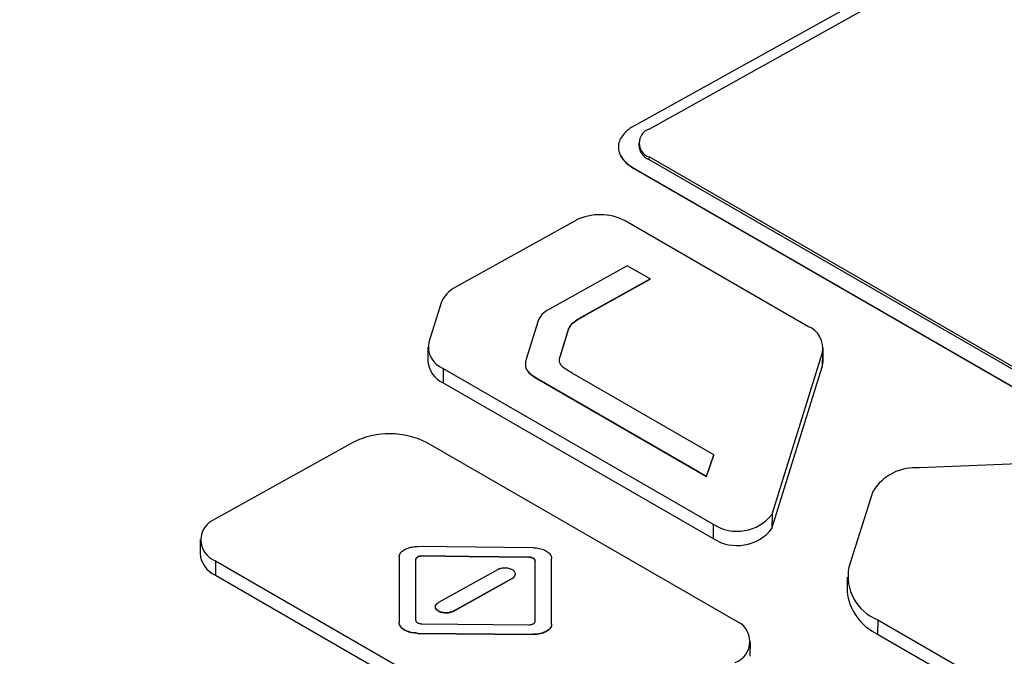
# Model space of a CAD drawing. Header units: millimetres. Extents: x -3.03 to 0.78, y -0.23 to 0.59.
# Tile 119 of 165: x 0.6401 to 0.6684, y 0.0052 to 0.0235. Entities that reach past the tile are written whole.
import ezdxf

# ---------------------------------------------------------------- set-up
doc = ezdxf.new("R2010")
doc.units = ezdxf.units.MM

msp = doc.modelspace()

# ---------------------------------------------------------------- linework, layer by layer
at = {"color": 7, "linetype": 'Continuous', "lineweight": 25}
for p, q in [((0.678318, 0.031911), (0.65773, 0.02044)), ((0.65817, 0.020358), (0.678673, 0.031781)), ((0.657291, 0.019843), (0.657291, 0.019835)), ((0.657877, 0.019965), (0.657876, 0.019891)), ((0.65817, 0.019556), (0.658169, 0.019482)), ((0.701304, -0.005345), (0.65817, 0.019556)), ((0.701302, -0.005419), (0.658169, 0.019482)), ((0.65773, 0.019237), (0.700863, -0.005663)), ((0.65773, 0.019237), (0.65773, 0.019229)), ((0.65773, 0.019229), (0.700863, -0.005672)), ((0.656068, 0.017734), (0.652613, 0.015809)), ((0.662738, 0.014686), (0.657482, 0.01772)), ((0.657547, 0.016431), (0.655292, 0.015175)), ((0.6582, 0.016053), (0.657547, 0.016431)), ((0.656304, 0.014989), (0.6582, 0.016045)), ((0.656305, 0.014997), (0.6582, 0.016053)), ((0.6582, 0.016053), (0.6582, 0.016045)), ((0.652197, 0.015361), (0.651841, 0.014234)), ((0.656305, 0.014997), (0.656304, 0.014989)), ((0.654987, 0.014846), (0.654644, 0.013746)), ((0.655613, 0.013823), (0.655835, 0.014539)), ((0.655613, 0.013815), (0.655835, 0.014531)), ((0.655835, 0.014539), (0.655835, 0.014531)), ((0.651818, 0.014092), (0.651812, 0.01368)), ((0.661708, 0.009285), (0.663155, 0.013932)), ((0.663155, 0.013932), (0.663149, 0.013521)), ((0.663171, 0.013661), (0.663178, 0.014072)), ((0.655613, 0.013823), (0.655613, 0.013815)), ((0.652257, 0.013479), (0.652251, 0.013067)), ((0.652257, 0.013479), (0.660016, 0.008999)), ((0.66003, 0.010991), (0.655963, 0.013342)), ((0.661702, 0.008873), (0.663149, 0.013521)), ((0.652251, 0.013067), (0.66001, 0.008588)), ((0.654949, 0.013194), (0.654949, 0.013185)), ((0.654949, 0.013194), (0.659826, 0.010379)), ((0.654949, 0.013185), (0.659826, 0.01037)), ((0.649675, 0.011358), (0.645715, 0.009152)), ((0.660646, 0.006227), (0.651796, 0.011336)), ((0.659826, 0.010379), (0.66003, 0.010991)), ((0.659826, 0.01037), (0.66003, 0.010983)), ((0.66003, 0.010991), (0.66003, 0.010983)), ((0.669414, 0.01076), (0.665947, 0.010619)), ((0.659826, 0.010379), (0.659826, 0.01037)), ((0.664605, 0.009936), (0.663915, 0.007766)), ((0.661708, 0.009285), (0.661702, 0.008873)), ((0.660016, 0.008999), (0.66001, 0.008588)), ((0.645276, 0.008562), (0.64527, 0.00815)), ((0.654846, 0.008321), (0.651516, 0.008355)), ((0.645716, 0.007949), (0.645709, 0.007537)), ((0.645716, 0.007949), (0.654566, 0.002839)), ((0.650991, 0.008063), (0.650991, 0.006174)), ((0.650991, 0.008063), (0.650991, 0.008054)), ((0.650991, 0.008054), (0.650991, 0.006165)), ((0.651649, 0.008086), (0.651649, 0.008078)), ((0.654712, 0.008055), (0.654712, 0.008047)), ((0.654899, 0.007947), (0.654898, 0.007939)), ((0.655371, 0.006129), (0.655371, 0.008018)), ((0.653818, 0.007692), (0.65212, 0.006745)), ((0.645709, 0.007537), (0.65456, 0.002428)), ((0.652544, 0.0065), (0.654243, 0.007447)), ((0.652544, 0.006492), (0.654242, 0.007438)), ((0.654243, 0.007447), (0.654242, 0.007438)), ((0.663868, 0.00748), (0.663862, 0.007068)), ((0.652544, 0.0065), (0.652544, 0.006492)), ((0.664747, 0.006253), (0.66474, 0.005841)), ((0.664747, 0.006253), (0.67667, -0.00063)), ((0.650991, 0.006174), (0.650991, 0.006165)), ((0.65165, 0.006137), (0.654713, 0.006106)), ((0.651516, 0.005871), (0.654846, 0.005837)), ((0.651516, 0.005871), (0.651516, 0.005862)), ((0.651516, 0.005862), (0.654846, 0.005829)), ((0.654846, 0.005837), (0.654846, 0.005829)), ((0.66474, 0.005841), (0.676664, -0.001042)), ((0.661079, 0.005202), (0.661086, 0.005614))]:
    msp.add_line(p, q, dxfattribs=at)
at = {"color": 7, "linetype": 'Continuous', "lineweight": 25, "flags": 128}
for points in [[(0.663149, 0.013521), (0.663169, 0.013622), (0.663171, 0.013661)], [(0.651463, 0.007982), (0.651463, 0.007009), (0.651464, 0.006245)], [(0.654712, 0.008055), (0.652997, 0.008072), (0.651649, 0.008086)], [(0.654712, 0.008047), (0.652997, 0.008064), (0.651649, 0.008078)], [(0.654899, 0.006202), (0.654899, 0.007175), (0.654898, 0.007939)], [(0.654899, 0.00621), (0.654899, 0.007183), (0.654899, 0.007947)]]:
    msp.add_lwpolyline(points, dxfattribs=at)
at = {"color": 7, "linetype": 'Continuous', "lineweight": 25}
for centre, radius, start, end in [((0.658315, 0.019957), 0.0004265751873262, 109.929744, 250.085642), ((0.658349, 0.01992), 0.000474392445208, 183.602725, 247.627515), ((0.656761, 0.016336), 0.0015608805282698, 62.483357, 116.356852), ((0.652976, 0.015055), 0.0008368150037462, 115.699321, 158.536888), ((0.66249, 0.014057), 0.0006759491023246, 349.393297, 68.50115), ((0.652504, 0.014107), 0.0006751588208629, 169.161205, 248.53604), ((0.65257, 0.013759), 0.0007621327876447, 185.948886, 245.281353), ((0.650714, 0.00926), 0.0023413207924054, 62.483357, 116.356852), ((0.665821, 0.009207), 0.0014176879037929, 84.885873, 149.066401), ((0.645933, 0.00855), 0.0006398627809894, 109.929744, 250.085642), ((0.660705, 0.010072), 0.0012747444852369, 237.284474, 321.876854), ((0.660699, 0.00966), 0.0012747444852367, 237.284474, 321.876854), ((0.646, 0.008209), 0.0007325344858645, 184.621331, 246.608909), ((0.66524, 0.007509), 0.0013495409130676, 169.046455, 248.553251), ((0.665378, 0.007226), 0.0015239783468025, 185.942735, 245.287504), ((0.660428, 0.005625), 0.0006398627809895, 289.929744, 70.085642)]:
    msp.add_arc(centre, radius, start, end, dxfattribs=at)
for points, knots in [([(0.7612020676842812, 0.012395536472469), (0.7522282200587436, 0.0195841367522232), (0.7432192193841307, 0.0262907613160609), (0.7319239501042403, 0.0340705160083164), (0.7296639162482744, 0.035595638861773), (0.7251525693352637, 0.0385772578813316), (0.7228998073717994, 0.0400347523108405), (0.7161504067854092, 0.0443075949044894), (0.7116626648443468, 0.0470234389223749), (0.7049491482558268, 0.0508978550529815), (0.7027143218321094, 0.0521560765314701), (0.6982506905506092, 0.0546057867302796), (0.6960216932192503, 0.0557973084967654), (0.6893659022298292, 0.0592599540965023), (0.6849628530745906, 0.0614233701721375), (0.671853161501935, 0.0674833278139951), (0.6632460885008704, 0.0709507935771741), (0.6547630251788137, 0.0738414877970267)], [0, 0, 0, 0, 0.25, 0.25, 0.3125000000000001, 0.3125000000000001, 0.375, 0.375, 0.4999999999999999, 0.4999999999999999, 0.5624999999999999, 0.5624999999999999, 0.6249999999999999, 0.6249999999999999, 0.7499999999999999, 0.7499999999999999, 1, 1, 1, 1]), ([(0.7485475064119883, 0.0132091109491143), (0.7413814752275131, 0.0199503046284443), (0.7339804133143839, 0.0261723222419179), (0.7244362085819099, 0.0333122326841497), (0.7225126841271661, 0.0347082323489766), (0.7186361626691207, 0.0374361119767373), (0.7166818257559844, 0.038768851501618), (0.710785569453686, 0.042663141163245), (0.7068117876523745, 0.0451202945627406), (0.6987785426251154, 0.0497582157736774), (0.6947190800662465, 0.0519389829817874), (0.6865145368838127, 0.0560233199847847), (0.6823649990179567, 0.057928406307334), (0.6698461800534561, 0.0631981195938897), (0.6613928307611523, 0.0661270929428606), (0.6528339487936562, 0.0684633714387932)], [0, 0, 0, 0, 0.25, 0.25, 0.3125, 0.3125, 0.375, 0.375, 0.5, 0.5, 0.625, 0.625, 0.75, 0.75, 1, 1, 1, 1]), ([(0.7479580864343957, 0.013057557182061), (0.7478462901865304, 0.0131594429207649), (0.7477320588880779, 0.0132565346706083), (0.7475063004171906, 0.0134560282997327), (0.7473933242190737, 0.0135555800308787), (0.7470541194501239, 0.0138536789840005), (0.7468276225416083, 0.0140516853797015), (0.7461472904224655, 0.0146439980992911), (0.7456926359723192, 0.0150366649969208), (0.7443271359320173, 0.0162112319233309), (0.7434140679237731, 0.0169883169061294), (0.7406651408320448, 0.0192985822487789), (0.7388201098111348, 0.0208119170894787), (0.733247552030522, 0.0252712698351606), (0.7294866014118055, 0.0281334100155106), (0.7180686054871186, 0.0363854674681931), (0.7102693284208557, 0.0414437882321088), (0.6983507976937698, 0.0483243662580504), (0.6943400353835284, 0.0505009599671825), (0.686258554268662, 0.0546113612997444), (0.6821860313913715, 0.0565461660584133), (0.6739782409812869, 0.0601768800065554), (0.66984421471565, 0.0618723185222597), (0.6636089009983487, 0.0642303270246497), (0.6615248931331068, 0.0649859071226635), (0.6583900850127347, 0.0660709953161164), (0.6573434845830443, 0.0664238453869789), (0.6557718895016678, 0.0669420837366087), (0.655247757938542, 0.0671131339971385), (0.6544612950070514, 0.0673679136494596), (0.6540679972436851, 0.0674948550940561), (0.6536746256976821, 0.0676212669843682), (0.6534123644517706, 0.0677054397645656), (0.6532814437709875, 0.0677486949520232), (0.6531500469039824, 0.0677892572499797)], [0, 0, 0, 0, 0.0039062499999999, 0.0039062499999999, 0.0078124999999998, 0.0078124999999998, 0.0156249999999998, 0.0156249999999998, 0.0312499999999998, 0.0312499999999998, 0.0624999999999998, 0.0624999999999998, 0.1249999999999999, 0.1249999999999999, 0.2499999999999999, 0.2499999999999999, 0.4999999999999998, 0.4999999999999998, 0.6249999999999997, 0.6249999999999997, 0.7499999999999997, 0.7499999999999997, 0.8749999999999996, 0.8749999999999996, 0.9374999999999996, 0.9374999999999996, 0.9687499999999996, 0.9687499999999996, 0.9843749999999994, 0.9843749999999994, 0.9921874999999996, 0.9960937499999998, 0.9960937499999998, 1, 1, 1, 1]), ([(0.7460424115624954, 0.0078528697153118), (0.7460027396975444, 0.00789659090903), (0.7453050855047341, 0.0086654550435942), (0.7428113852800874, 0.0106867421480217), (0.7398555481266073, 0.0133932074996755), (0.7359833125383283, 0.0166414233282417), (0.7328809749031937, 0.0191845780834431), (0.7289625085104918, 0.0222790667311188), (0.7250152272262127, 0.0252931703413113), (0.7210290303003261, 0.0281978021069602), (0.7170155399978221, 0.0310194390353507), (0.7141867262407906, 0.0329360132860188), (0.7113421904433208, 0.0348028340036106), (0.7084881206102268, 0.036639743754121), (0.7027452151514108, 0.0401949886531), (0.6969338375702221, 0.0435086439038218), (0.6910726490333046, 0.046615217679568), (0.687707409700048, 0.0483194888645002), (0.684327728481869, 0.0499524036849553), (0.6817861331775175, 0.0511413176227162), (0.6783887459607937, 0.0526787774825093), (0.6749793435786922, 0.0541444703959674), (0.6715589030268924, 0.0555374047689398), (0.6681323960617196, 0.056882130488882), (0.6646905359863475, 0.0581508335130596), (0.6605632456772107, 0.0595947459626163), (0.6565088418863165, 0.0608573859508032), (0.6533217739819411, 0.0619794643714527), (0.6509910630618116, 0.0624627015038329), (0.6499161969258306, 0.062444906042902), (0.6488841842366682, 0.0622815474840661), (0.648182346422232, 0.0620619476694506), (0.6474323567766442, 0.0617038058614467), (0.6467558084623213, 0.0613485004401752), (0.645714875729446, 0.0608267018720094), (0.6446830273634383, 0.0603006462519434), (0.6430263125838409, 0.0594578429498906), (0.6401281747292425, 0.0579748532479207), (0.6368160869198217, 0.0562623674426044), (0.6326746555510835, 0.0541002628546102), (0.6293610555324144, 0.0523532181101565), (0.6260467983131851, 0.0505889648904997), (0.6235607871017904, 0.0492571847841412), (0.6210744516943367, 0.0479168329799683), (0.6185878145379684, 0.0465679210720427), (0.6165153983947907, 0.0454366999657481), (0.6150646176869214, 0.0446411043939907), (0.6143392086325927, 0.0442423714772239), (0.613924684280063, 0.0440142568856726), (0.6136137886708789, 0.0438430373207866), (0.6133028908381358, 0.0436716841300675), (0.6130438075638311, 0.0435287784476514), (0.612784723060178, 0.0433857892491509), (0.6125256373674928, 0.0432427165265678), (0.6122665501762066, 0.0430995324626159), (0.61190382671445, 0.0428989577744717), (0.6108156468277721, 0.0422966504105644), (0.6089501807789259, 0.041260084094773), (0.6064626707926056, 0.0398696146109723), (0.6031466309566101, 0.038003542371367), (0.5972781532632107, 0.0346825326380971), (0.5889198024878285, 0.0297709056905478), (0.5816302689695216, 0.0256969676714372), (0.577838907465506, 0.0232095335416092), (0.5776555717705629, 0.0228435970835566), (0.5776033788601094, 0.0227394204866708)], [0, 0, 0, 0, 0.0008882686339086, 0.0156207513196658, 0.0450840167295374, 0.0598148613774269, 0.0892778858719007, 0.1040087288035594, 0.1334717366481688, 0.1629347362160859, 0.1776655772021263, 0.2071285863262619, 0.2144939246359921, 0.2292247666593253, 0.2586877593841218, 0.3176243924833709, 0.3323552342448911, 0.3618182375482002, 0.3765490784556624, 0.3912799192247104, 0.406010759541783, 0.4354737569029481, 0.4502045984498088, 0.4649354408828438, 0.4943984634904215, 0.5091293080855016, 0.5357205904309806, 0.5623223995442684, 0.5669314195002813, 0.5714816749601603, 0.575697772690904, 0.5799628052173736, 0.5812515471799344, 0.5886171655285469, 0.5922998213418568, 0.599665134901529, 0.607030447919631, 0.6217610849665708, 0.6512224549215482, 0.6659530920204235, 0.6954144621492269, 0.7101450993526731, 0.7248757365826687, 0.7396063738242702, 0.7543370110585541, 0.7690676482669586, 0.7764329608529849, 0.7801156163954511, 0.7819569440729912, 0.78379827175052, 0.7856395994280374, 0.7874809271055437, 0.7884015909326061, 0.7902429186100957, 0.7920842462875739, 0.7930049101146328, 0.7966875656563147, 0.8114182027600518, 0.8261488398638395, 0.8408794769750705, 0.8703408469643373, 0.9302956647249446, 0.9902590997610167, 0.9972269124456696, 1, 1, 1, 1]), ([(0.6534253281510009, 0.061486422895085), (0.6613618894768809, 0.0591291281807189), (0.6692363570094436, 0.0562533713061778), (0.6809467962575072, 0.0511673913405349), (0.6848260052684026, 0.0493461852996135), (0.692527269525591, 0.0454571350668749), (0.6963506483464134, 0.0433887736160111), (0.70204461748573, 0.0400999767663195), (0.7039354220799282, 0.0389727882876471), (0.7076940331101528, 0.0366619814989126), (0.7095630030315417, 0.0354777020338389), (0.715139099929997, 0.0318386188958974), (0.7188154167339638, 0.0292975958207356), (0.7297224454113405, 0.0213305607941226), (0.7368313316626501, 0.0155616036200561), (0.7437800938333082, 0.0093257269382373)], [0, 0, 0, 0, 0.25, 0.25, 0.375, 0.375, 0.5, 0.5, 0.5625, 0.5625, 0.625, 0.625, 0.75, 0.75, 1, 1, 1, 1]), ([(0.6736893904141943, -0.0316410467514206), (0.6581686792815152, -0.0224361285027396), (0.6426477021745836, -0.0132669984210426), (0.6116107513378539, 0.0046502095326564), (0.5960961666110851, 0.0133975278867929), (0.5805829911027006, 0.0221081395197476)], [0, 0, 0, 0, 0.5, 0.5, 1, 1, 1, 1]), ([(0.6577299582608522, 0.0204403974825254), (0.6575907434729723, 0.0203628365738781), (0.6574797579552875, 0.0202696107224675), (0.6573295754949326, 0.0200654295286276), (0.6572904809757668, 0.0199543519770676), (0.6572905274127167, 0.0197316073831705), (0.6573295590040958, 0.0196198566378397), (0.6574802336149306, 0.0194122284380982), (0.657590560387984, 0.0193174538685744), (0.6577297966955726, 0.0192370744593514)], [0, 0, 0, 0, 0.25, 0.25, 0.5, 0.5, 0.75, 0.75, 1, 1, 1, 1]), ([(0.6572907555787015, 0.0198349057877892), (0.657290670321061, 0.0198337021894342), (0.6572897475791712, 0.0198206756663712), (0.6572919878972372, 0.0197958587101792), (0.6572969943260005, 0.0197487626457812), (0.6573079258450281, 0.0197018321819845), (0.6573237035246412, 0.0196553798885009), (0.6573429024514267, 0.0196093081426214), (0.6573671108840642, 0.0195639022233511), (0.6573962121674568, 0.0195194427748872), (0.6574285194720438, 0.0194756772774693), (0.6574655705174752, 0.0194330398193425), (0.657511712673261, 0.0193872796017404), (0.6575555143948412, 0.0193484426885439), (0.6576089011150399, 0.0193068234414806), (0.6576666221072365, 0.0192666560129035), (0.6577087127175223, 0.0192415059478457), (0.6577297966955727, 0.0192289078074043)], [0, 0, 0, 0, 0.0054129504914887, 0.0585842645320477, 0.111289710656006, 0.2171337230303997, 0.2702970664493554, 0.3229952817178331, 0.4288247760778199, 0.4819808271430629, 0.5346732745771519, 0.640491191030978, 0.6936414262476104, 0.7695390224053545, 0.8457080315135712, 0.9227122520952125, 1, 1, 1, 1]), ([(0.6552919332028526, 0.0151752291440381), (0.6552123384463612, 0.0151308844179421), (0.6551459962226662, 0.0150808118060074), (0.6550420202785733, 0.0149687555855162), (0.6550061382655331, 0.0149082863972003), (0.6549866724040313, 0.0148456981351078)], [0, 0, 0, 0, 0.5, 0.5, 1, 1, 1, 1]), ([(0.6558350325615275, 0.0145389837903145), (0.6558489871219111, 0.0145839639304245), (0.6558669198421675, 0.0146283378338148), (0.6559184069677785, 0.0147147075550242), (0.6559526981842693, 0.0147553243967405), (0.6560767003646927, 0.0148690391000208), (0.6561908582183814, 0.0149337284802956), (0.6563046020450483, 0.0149970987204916)], [0, 0, 0, 0, 0.25, 0.25, 0.5, 0.5, 1, 1, 1, 1]), ([(0.6558349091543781, 0.0145307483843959), (0.6558488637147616, 0.014575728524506), (0.6558667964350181, 0.0146201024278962), (0.6559182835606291, 0.0147064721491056), (0.6559525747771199, 0.0147470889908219), (0.6560765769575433, 0.0148608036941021), (0.656190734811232, 0.0149254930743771), (0.6563044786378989, 0.0149888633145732)], [0, 0, 0, 0, 0.25, 0.25, 0.5, 0.5, 1, 1, 1, 1]), ([(0.6546308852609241, 0.0136589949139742), (0.6546239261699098, 0.0136294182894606), (0.6546038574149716, 0.0135441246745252), (0.6546705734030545, 0.0133654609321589), (0.6548434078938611, 0.0132537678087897), (0.6549490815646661, 0.0131854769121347)], [0, 0, 0, 0, 0.1710016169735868, 0.4931376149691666, 1, 1, 1, 1]), ([(0.6546438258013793, 0.0137459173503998), (0.6546283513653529, 0.0136962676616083), (0.6546169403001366, 0.0136464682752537), (0.654615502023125, 0.0135460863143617), (0.654627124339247, 0.0134946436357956), (0.6546810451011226, 0.0133983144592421), (0.6547237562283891, 0.0133522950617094), (0.6548263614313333, 0.0132686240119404), (0.6548858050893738, 0.0132303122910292), (0.6549492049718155, 0.0131937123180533)], [0, 0, 0, 0, 0.25, 0.25, 0.5, 0.5, 0.75, 0.75, 1, 1, 1, 1]), ([(0.655963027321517, 0.0133415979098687), (0.6559059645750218, 0.0133745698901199), (0.6558494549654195, 0.01340780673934), (0.6557443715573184, 0.0134780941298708), (0.655694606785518, 0.013515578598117), (0.6556215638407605, 0.01359723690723), (0.6556007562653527, 0.0136429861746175), (0.6555903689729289, 0.0137333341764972), (0.6555992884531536, 0.013778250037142), (0.6556131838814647, 0.0138230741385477)], [0, 0, 0, 0, 0.25, 0.25, 0.5, 0.5, 0.75, 0.75, 1, 1, 1, 1]), ([(0.6509908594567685, 0.0080626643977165), (0.6509908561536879, 0.0080960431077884), (0.651001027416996, 0.0081297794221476), (0.6510400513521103, 0.0081923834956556), (0.65106944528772, 0.0082221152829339), (0.6511431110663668, 0.0082734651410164), (0.6511883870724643, 0.008295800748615), (0.651288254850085, 0.0083300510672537), (0.6513442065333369, 0.0083424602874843), (0.6514015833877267, 0.0083491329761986), (0.6514389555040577, 0.0083534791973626), (0.6514774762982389, 0.0083554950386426), (0.6515157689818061, 0.0083551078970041)], [0, 0, 0, 0, 0.215521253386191, 0.215521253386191, 0.4310566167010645, 0.4310566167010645, 0.646367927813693, 0.646367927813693, 0.8612172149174, 0.8612172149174, 0.8612172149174, 1, 1, 1, 1]), ([(0.6548460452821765, 0.0083214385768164), (0.6549047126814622, 0.0083208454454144), (0.6549641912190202, 0.0083145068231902), (0.6550749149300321, 0.0082913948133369), (0.6551276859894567, 0.0082743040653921), (0.6552193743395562, 0.008231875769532), (0.6552595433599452, 0.0082059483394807), (0.6553219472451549, 0.0081489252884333), (0.6553450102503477, 0.0081170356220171), (0.6553580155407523, 0.0080844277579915), (0.6553666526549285, 0.0080627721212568), (0.655371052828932, 0.0080404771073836), (0.655371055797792, 0.0080183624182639)], [0, 0, 0, 0, 0.2144196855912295, 0.2144196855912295, 0.4288286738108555, 0.4288286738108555, 0.6434090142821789, 0.6434090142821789, 0.858375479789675, 0.858375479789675, 0.858375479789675, 1, 1, 1, 1]), ([(0.6516493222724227, 0.0080775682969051), (0.6516371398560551, 0.0080772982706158), (0.6516127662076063, 0.0080767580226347), (0.6515661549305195, 0.0080687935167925), (0.6515144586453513, 0.0080498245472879), (0.6514801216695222, 0.0080208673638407), (0.6514652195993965, 0.0079945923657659), (0.6514638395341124, 0.0079807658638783), (0.6514631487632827, 0.0079738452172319)], [0, 0, 0, 0, 0.125190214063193, 0.250471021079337, 0.499618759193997, 0.748727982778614, 0.874229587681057, 1, 1, 1, 1]), ([(0.6516494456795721, 0.0080858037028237), (0.6516372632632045, 0.0080855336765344), (0.6516128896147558, 0.0080849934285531), (0.6515662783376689, 0.0080770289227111), (0.6515145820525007, 0.0080580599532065), (0.6514802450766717, 0.0080291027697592), (0.6514653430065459, 0.0080028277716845), (0.6514639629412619, 0.007989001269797), (0.6514632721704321, 0.0079820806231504)], [0, 0, 0, 0, 0.125190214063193, 0.250471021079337, 0.499618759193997, 0.748727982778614, 0.874229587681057, 1, 1, 1, 1]), ([(0.6548983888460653, 0.0079390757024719), (0.6548977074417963, 0.0079459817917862), (0.654896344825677, 0.0079597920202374), (0.6548815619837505, 0.0079863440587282), (0.6548473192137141, 0.0080160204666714), (0.6547956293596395, 0.0080360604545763), (0.6547489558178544, 0.0080449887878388), (0.6547245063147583, 0.0080460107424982), (0.6547122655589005, 0.0080465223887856)], [0, 0, 0, 0, 0.1252548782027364, 0.2504743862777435, 0.499625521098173, 0.748724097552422, 0.874197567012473, 1, 1, 1, 1]), ([(0.6548985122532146, 0.0079473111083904), (0.6548978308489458, 0.0079542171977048), (0.6548964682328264, 0.0079680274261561), (0.6548816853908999, 0.0079945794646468), (0.6548474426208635, 0.00802425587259), (0.6547957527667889, 0.0080442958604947), (0.6547490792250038, 0.0080532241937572), (0.6547246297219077, 0.0080542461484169), (0.6547123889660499, 0.0080547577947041)], [0, 0, 0, 0, 0.1252548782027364, 0.2504743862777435, 0.499625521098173, 0.748724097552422, 0.874197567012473, 1, 1, 1, 1]), ([(0.6542425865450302, 0.0074465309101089), (0.6542493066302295, 0.0074505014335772), (0.6542628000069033, 0.0074584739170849), (0.6542860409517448, 0.0074762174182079), (0.6543094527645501, 0.0075006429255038), (0.6543265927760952, 0.0075325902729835), (0.6543324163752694, 0.0075659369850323), (0.6543267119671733, 0.0075993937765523), (0.6543095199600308, 0.0076316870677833), (0.6542817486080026, 0.0076616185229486), (0.6542442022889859, 0.0076879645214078), (0.6541984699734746, 0.0077097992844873), (0.6541462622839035, 0.0077262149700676), (0.6540895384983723, 0.0077365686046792), (0.6540305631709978, 0.0077405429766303), (0.6539715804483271, 0.00773783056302), (0.6539148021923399, 0.0077287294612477), (0.653871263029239, 0.0077158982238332), (0.653839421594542, 0.0077030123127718), (0.6538250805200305, 0.0076954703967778), (0.6538179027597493, 0.0076916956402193)], [0, 0, 0, 0, 0.0311606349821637, 0.0625679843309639, 0.1249723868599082, 0.1875412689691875, 0.2499252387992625, 0.312474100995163, 0.3749055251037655, 0.437353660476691, 0.499886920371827, 0.562272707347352, 0.624843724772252, 0.687238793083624, 0.749751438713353, 0.812227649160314, 0.8746428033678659, 0.9372086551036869, 0.968572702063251, 1, 1, 1, 1]), ([(0.6542424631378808, 0.0074382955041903), (0.6542682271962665, 0.00745547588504), (0.6543125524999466, 0.0074850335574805), (0.654320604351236, 0.007523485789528), (0.6543239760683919, 0.0075395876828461)], [0, 0, 0, 0, 0.5812494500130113, 1, 1, 1, 1]), ([(0.6525441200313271, 0.0064920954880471), (0.6525131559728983, 0.0064784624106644), (0.6524511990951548, 0.0064511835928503), (0.6523313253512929, 0.0064401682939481), (0.6522140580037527, 0.0064543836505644), (0.6521132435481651, 0.0064934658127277), (0.652049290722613, 0.0065505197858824), (0.6520237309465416, 0.0066023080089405), (0.6520353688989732, 0.0066299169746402), (0.6520379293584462, 0.0066359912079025)], [0, 0, 0, 0, 0.1591469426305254, 0.31844170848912, 0.4777807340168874, 0.6370515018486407, 0.796179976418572, 0.9551576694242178, 1, 1, 1, 1]), ([(0.6525442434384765, 0.0065003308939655), (0.6525205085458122, 0.0064871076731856), (0.6524923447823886, 0.0064760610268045), (0.6524318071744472, 0.0064601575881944), (0.6523985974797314, 0.0064550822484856), (0.652331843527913, 0.0064515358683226), (0.6522973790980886, 0.0064530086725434), (0.6522319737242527, 0.0064621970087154), (0.6522001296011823, 0.0064700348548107), (0.6521433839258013, 0.0064909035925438), (0.6521177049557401, 0.0065042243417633), (0.6520759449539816, 0.0065344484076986), (0.6520593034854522, 0.0065517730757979), (0.6520372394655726, 0.0065879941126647), (0.6520315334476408, 0.0066073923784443), (0.6520317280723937, 0.0066455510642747), (0.6520376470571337, 0.0066648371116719), (0.6520601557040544, 0.0067006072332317), (0.652077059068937, 0.0067175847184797), (0.652098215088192, 0.0067322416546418), (0.6521048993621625, 0.0067368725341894), (0.6521120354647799, 0.006741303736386), (0.6521195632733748, 0.0067454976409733)], [0, 0, 0, 0, 0.107299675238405, 0.107299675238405, 0.2146079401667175, 0.2146079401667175, 0.3217956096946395, 0.3217956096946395, 0.428913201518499, 0.428913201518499, 0.536092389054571, 0.536092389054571, 0.6434398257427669, 0.6434398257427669, 0.7509892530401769, 0.7509892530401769, 0.858684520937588, 0.858684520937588, 0.966403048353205, 0.966403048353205, 0.966403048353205, 1, 1, 1, 1]), ([(0.6514635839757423, 0.0062447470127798), (0.651464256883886, 0.0062378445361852), (0.6514656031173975, 0.0062240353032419), (0.6514804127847, 0.0061974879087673), (0.6515147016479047, 0.0061678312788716), (0.6515663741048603, 0.0061477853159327), (0.6516130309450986, 0.0061388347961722), (0.6516374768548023, 0.0061378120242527), (0.6516497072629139, 0.0061373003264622)], [0, 0, 0, 0, 0.125197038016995, 0.250471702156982, 0.499629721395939, 0.748730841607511, 0.874288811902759, 1, 1, 1, 1]), ([(0.6515159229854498, 0.0058623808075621), (0.6514572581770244, 0.0058629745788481), (0.6513977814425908, 0.0058693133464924), (0.6512870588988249, 0.0058924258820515), (0.6512342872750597, 0.005909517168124), (0.651142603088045, 0.0059519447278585), (0.651102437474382, 0.0059778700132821), (0.6510400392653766, 0.0060348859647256), (0.6510169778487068, 0.0060667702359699), (0.6510039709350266, 0.0060993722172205), (0.6509953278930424, 0.0061210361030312), (0.6509909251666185, 0.0061433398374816), (0.6509909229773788, 0.0061654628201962)], [0, 0, 0, 0, 0.2144170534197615, 0.2144170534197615, 0.428824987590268, 0.428824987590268, 0.643382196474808, 0.643382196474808, 0.8583162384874, 0.8583162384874, 0.8583162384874, 1, 1, 1, 1]), ([(0.6515160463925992, 0.0058706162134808), (0.6514573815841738, 0.0058712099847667), (0.6513979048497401, 0.005877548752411), (0.6512871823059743, 0.0059006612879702), (0.6512344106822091, 0.0059177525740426), (0.6511427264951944, 0.0059601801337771), (0.6511025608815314, 0.0059861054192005), (0.651040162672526, 0.0060431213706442), (0.6510171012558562, 0.0060750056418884), (0.651004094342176, 0.0061076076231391), (0.6509954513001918, 0.0061292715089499), (0.6509910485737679, 0.0061515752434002), (0.6509910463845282, 0.0061736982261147)], [0, 0, 0, 0, 0.2144170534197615, 0.2144170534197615, 0.428824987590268, 0.428824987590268, 0.643382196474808, 0.643382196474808, 0.8583162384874, 0.8583162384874, 0.8583162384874, 1, 1, 1, 1]), ([(0.6547126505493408, 0.0061062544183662), (0.6547248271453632, 0.0061065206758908), (0.6547491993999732, 0.006107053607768), (0.6547958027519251, 0.0061150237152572), (0.6548474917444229, 0.0061339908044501), (0.6548818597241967, 0.0061629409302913), (0.6548967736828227, 0.0061892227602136), (0.6548981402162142, 0.0062030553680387), (0.6548988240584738, 0.0062099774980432)], [0, 0, 0, 0, 0.1251369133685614, 0.250469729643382, 0.499627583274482, 0.748732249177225, 0.874260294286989, 1, 1, 1, 1]), ([(0.6553711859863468, 0.0061211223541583), (0.655371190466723, 0.0060877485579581), (0.6553610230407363, 0.0060540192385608), (0.6553220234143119, 0.0059914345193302), (0.6552926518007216, 0.0059617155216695), (0.6552190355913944, 0.005910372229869), (0.655173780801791, 0.0058880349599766), (0.6550739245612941, 0.0058537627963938), (0.6550179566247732, 0.0058413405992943), (0.6549605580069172, 0.005834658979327), (0.6549231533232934, 0.0058303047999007), (0.654884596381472, 0.0058282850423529), (0.6548462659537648, 0.0058286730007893)], [0, 0, 0, 0, 0.2153911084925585, 0.2153911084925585, 0.4307888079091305, 0.4307888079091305, 0.646076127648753, 0.646076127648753, 0.8610600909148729, 0.8610600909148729, 0.8610600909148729, 1, 1, 1, 1]), ([(0.6553713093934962, 0.0061293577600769), (0.6553713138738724, 0.0060959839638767), (0.6553611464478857, 0.0060622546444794), (0.6553221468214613, 0.0059996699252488), (0.655292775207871, 0.0059699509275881), (0.6552191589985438, 0.0059186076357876), (0.6551739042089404, 0.0058962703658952), (0.6550740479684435, 0.0058619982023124), (0.6550180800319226, 0.005849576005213), (0.6549606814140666, 0.0058428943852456), (0.6549232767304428, 0.0058385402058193), (0.6548847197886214, 0.0058365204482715), (0.6548463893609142, 0.0058369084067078)], [0, 0, 0, 0, 0.2153911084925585, 0.2153911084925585, 0.4307888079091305, 0.4307888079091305, 0.646076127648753, 0.646076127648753, 0.8610600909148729, 0.8610600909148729, 0.8610600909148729, 1, 1, 1, 1])]:
    msp.add_open_spline(points, degree=3, knots=knots, dxfattribs=at)
msp.add_open_spline([(0.7451952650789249, 0.007137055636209), (0.7160175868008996, 0.0262995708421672), (0.6845954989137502, 0.0444391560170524), (0.651330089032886, 0.0613242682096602)], degree=3, dxfattribs=at)

doc.saveas('drawing.dxf')
